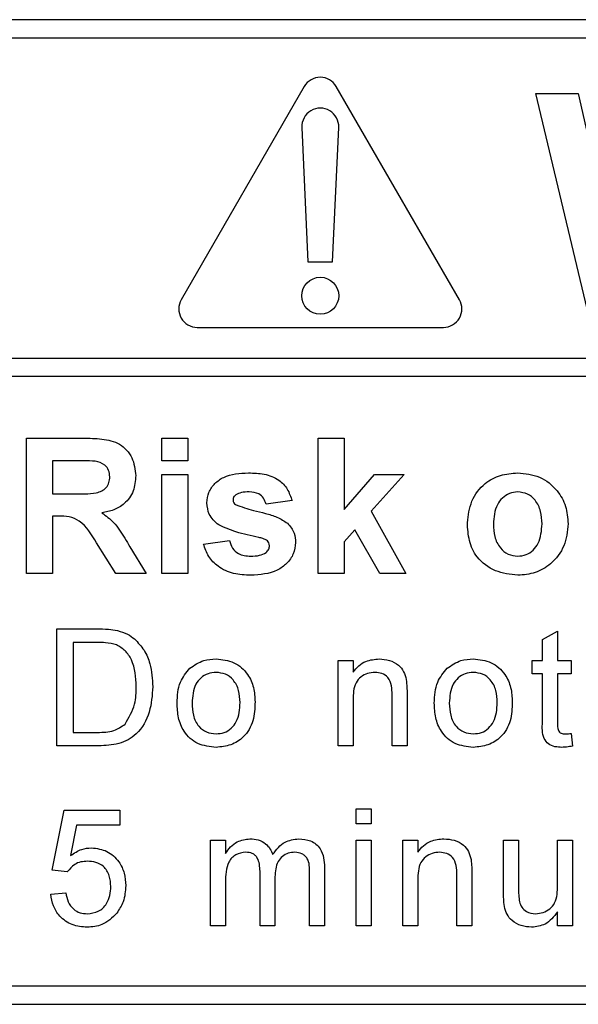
# Paper-space layout 'Blatt3' of a CAD drawing. Header units: millimetres. Extents: x 5 to 418, y 2 to 292.
# Tile 17 of 50: x 70.17 to 73.2, y 200.78 to 206.11. Entities that reach past the tile are written whole.
import ezdxf

# ---------------------------------------------------------------- set-up
doc = ezdxf.new("R2010")
doc.units = ezdxf.units.MM

psp = doc.layouts.new('Blatt3')

# ---------------------------------------------------------------- linework, layer by layer
at = {"color": 7, "linetype": 'Continuous', "lineweight": 25}
for p, q in [((82.1337, 206.1149), (65.467, 206.1149)), ((82.1337, 206.0149), (69.7337, 206.0149)), ((71.7137, 205.753), (71.0471, 204.5983)), ((72.5536, 204.5983), (71.8869, 205.753)), ((72.967, 205.7149), (73.197, 205.7149)), ((73.2463, 204.5483), (72.967, 205.7149)), ((73.197, 205.7149), (73.3783, 204.9135)), ((71.7004, 205.5317), (71.7337, 204.803)), ((71.867, 204.803), (71.9002, 205.5317)), ((71.7337, 204.803), (71.867, 204.803)), ((71.1337, 204.4483), (72.467, 204.4483)), ((69.7337, 204.2818), (82.367, 204.2818)), ((82.367, 204.1818), (69.7337, 204.1818)), ((70.2089, 203.8483), (70.5166, 203.8483)), ((70.2089, 203.1149), (70.2089, 203.8483)), ((70.9422, 203.726), (70.9422, 203.8483)), ((70.9422, 203.8483), (71.0832, 203.8483)), ((71.0832, 203.8483), (71.0832, 203.726)), ((71.7884, 203.8483), (71.9294, 203.8483)), ((71.7884, 203.1149), (71.7884, 203.8483)), ((71.9294, 203.8483), (71.9294, 203.4621)), ((70.3499, 203.726), (70.3499, 203.5474)), ((70.4698, 203.726), (70.3499, 203.726)), ((71.0832, 203.726), (70.9422, 203.726)), ((70.9422, 203.6508), (71.0832, 203.6508)), ((70.9422, 203.1149), (70.9422, 203.6508)), ((71.0832, 203.6508), (71.0832, 203.1149)), ((71.9294, 203.4621), (72.0939, 203.6508)), ((72.2538, 203.6508), (72.0767, 203.4521)), ((72.0939, 203.6508), (72.2538, 203.6508)), ((70.3499, 203.5474), (70.4635, 203.5474)), ((71.6473, 203.5098), (71.5063, 203.491)), ((70.3499, 203.4252), (70.3499, 203.1149)), ((70.3815, 203.4252), (70.3499, 203.4252)), ((72.0767, 203.4521), (72.2632, 203.1149)), ((71.9876, 203.3519), (71.9294, 203.2865)), ((72.1221, 203.1149), (71.9876, 203.3519)), ((70.6928, 203.1149), (70.5885, 203.2814)), ((70.7687, 203.2601), (70.8576, 203.1149)), ((71.1679, 203.2748), (71.3089, 203.2936)), ((71.9294, 203.2865), (71.9294, 203.1149)), ((70.3499, 203.1149), (70.2089, 203.1149)), ((70.8576, 203.1149), (70.6928, 203.1149)), ((71.0832, 203.1149), (70.9422, 203.1149)), ((71.9294, 203.1149), (71.7884, 203.1149)), ((72.2632, 203.1149), (72.1221, 203.1149)), ((70.3734, 202.1816), (70.3734, 202.8149)), ((70.3734, 202.8149), (70.59, 202.8149)), ((73.0042, 202.7571), (73.0854, 202.8033)), ((73.0854, 202.8033), (73.0854, 202.6444)), ((70.4627, 202.7418), (70.4627, 202.2547)), ((70.5911, 202.7418), (70.4627, 202.7418)), ((73.0042, 202.6444), (73.0042, 202.7571)), ((71.8967, 202.6444), (71.9779, 202.6444)), ((71.8967, 202.1816), (71.8967, 202.6444)), ((71.9779, 202.6444), (71.9779, 202.5798)), ((72.9473, 202.5713), (72.9473, 202.6444)), ((72.9473, 202.6444), (73.0042, 202.6444)), ((73.0854, 202.6444), (73.1585, 202.6444)), ((73.1585, 202.6444), (73.1585, 202.5713)), ((73.0042, 202.5713), (72.9473, 202.5713)), ((73.0042, 202.3116), (73.0042, 202.5713)), ((73.1585, 202.5713), (73.0854, 202.5713)), ((73.0854, 202.5713), (73.0854, 202.3087)), ((72.189, 202.1816), (72.189, 202.4579)), ((72.2702, 202.4648), (72.2702, 202.1816)), ((71.9779, 202.4297), (71.9779, 202.1816)), ((70.4627, 202.2547), (70.5933, 202.2547)), ((73.1585, 202.2486), (73.1666, 202.1804)), ((70.6003, 202.1816), (70.3734, 202.1816)), ((71.9779, 202.1816), (71.8967, 202.1816)), ((72.2702, 202.1816), (72.189, 202.1816)), ((70.349, 201.5077), (70.414, 201.8324)), ((70.414, 201.8324), (70.7144, 201.8324)), ((70.7144, 201.8324), (70.7144, 201.7512)), ((71.9941, 201.7594), (71.9941, 201.8406)), ((71.9941, 201.8406), (72.0753, 201.8406)), ((72.0753, 201.8406), (72.0753, 201.7594)), ((70.4804, 201.7512), (70.4481, 201.5872)), ((70.7144, 201.7512), (70.4804, 201.7512)), ((72.0753, 201.7594), (71.9941, 201.7594)), ((71.2059, 201.2072), (71.2059, 201.6701)), ((71.2059, 201.6701), (71.2871, 201.6701)), ((71.2871, 201.6701), (71.2871, 201.5979)), ((71.9941, 201.2072), (71.9941, 201.6701)), ((71.9941, 201.6701), (72.0753, 201.6701)), ((72.0753, 201.6701), (72.0753, 201.2072)), ((72.2474, 201.2072), (72.2474, 201.6701)), ((72.2474, 201.6701), (72.3286, 201.6701)), ((72.3286, 201.6701), (72.3286, 201.6055)), ((72.7931, 201.3847), (72.7931, 201.6701)), ((72.7931, 201.6701), (72.8743, 201.6701)), ((72.8743, 201.6701), (72.8743, 201.4183)), ((73.0854, 201.427), (73.0854, 201.6701)), ((73.0854, 201.6701), (73.1666, 201.6701)), ((73.1666, 201.6701), (73.1666, 201.2072)), ((70.4302, 201.4995), (70.349, 201.5077)), ((71.4738, 201.2072), (71.4738, 201.5025)), ((71.7418, 201.2072), (71.7418, 201.4934)), ((71.823, 201.5234), (71.823, 201.2072)), ((71.2871, 201.443), (71.2871, 201.2072)), ((71.555, 201.4712), (71.555, 201.2072)), ((72.3286, 201.4554), (72.3286, 201.2072)), ((72.5397, 201.2072), (72.5397, 201.4836)), ((72.6209, 201.4904), (72.6209, 201.2072)), ((70.3409, 201.3777), (70.4221, 201.3859)), ((73.0854, 201.2072), (73.0854, 201.2828)), ((71.2871, 201.2072), (71.2059, 201.2072)), ((71.555, 201.2072), (71.4738, 201.2072)), ((71.823, 201.2072), (71.7418, 201.2072)), ((72.0753, 201.2072), (71.9941, 201.2072)), ((72.3286, 201.2072), (72.2474, 201.2072)), ((72.6209, 201.2072), (72.5397, 201.2072)), ((73.1666, 201.2072), (73.0854, 201.2072)), ((69.7337, 200.8816), (82.1337, 200.8816)), ((65.467, 200.7816), (82.1337, 200.7816))]:
    psp.add_line(p, q, dxfattribs=at)
psp.add_circle((71.8003, 204.6196), 0.1, dxfattribs=at)
for centre, start, end in [((71.8003, 205.703), 30, 150), ((71.8003, 205.5363), 357.3893, 182.6107), ((71.1337, 204.5483), 150, 270), ((72.467, 204.5483), 270, 30)]:
    psp.add_arc(centre, 0.1, start, end, dxfattribs=at)
for points, knots in [([(70.5166, 203.8483), (70.5499, 203.8477), (70.6163, 203.8467), (70.7012, 203.8291), (70.753, 203.7853), (70.7912, 203.7292), (70.7972, 203.6787), (70.8012, 203.6451)], [0, 0, 0, 0, 0.251138, 0.500538, 0.625743, 0.751054, 1, 1, 1, 1]), ([(70.5819, 203.7237), (70.561, 203.7246), (70.5236, 203.7262), (70.4862, 203.7261), (70.4698, 203.726)], [0, 0, 0, 0, 0.559921, 1, 1, 1, 1]), ([(70.6602, 203.6386), (70.6592, 203.6506), (70.6572, 203.6745), (70.6304, 203.7107), (70.6003, 203.7188), (70.5819, 203.7237)], [0, 0, 0, 0, 0.281084, 0.561281, 1, 1, 1, 1]), ([(70.4635, 203.5474), (70.505, 203.546), (70.5569, 203.5442), (70.6174, 203.5603), (70.6424, 203.5797), (70.6582, 203.6075), (70.6595, 203.6282), (70.6602, 203.6386)], [0, 0, 0, 0, 0.5009076, 0.6257176, 0.7503646, 0.8750206, 1, 1, 1, 1]), ([(70.8012, 203.6451), (70.7988, 203.6168), (70.794, 203.5602), (70.7462, 203.4934), (70.6825, 203.4565), (70.639, 203.4478), (70.6173, 203.4434)], [0, 0, 0, 0, 0.279943, 0.558974, 0.779184, 1, 1, 1, 1]), ([(71.1867, 203.4973), (71.1886, 203.5168), (71.1926, 203.5559), (71.2276, 203.6048), (71.2977, 203.6545), (71.3644, 203.6579), (71.4113, 203.6602)], [0, 0, 0, 0, 0.186756, 0.373549, 0.56049, 1, 1, 1, 1]), ([(71.4113, 203.6602), (71.4399, 203.6593), (71.4969, 203.6574), (71.574, 203.6296), (71.6254, 203.5738), (71.64, 203.5311), (71.6473, 203.5098)], [0, 0, 0, 0, 0.280825, 0.559925, 0.77968, 1, 1, 1, 1]), ([(72.5969, 203.3904), (72.6019, 203.4303), (72.612, 203.5101), (72.6817, 203.6033), (72.7747, 203.6525), (72.8376, 203.6576), (72.8691, 203.6602)], [0, 0, 0, 0, 0.27995, 0.559147, 0.779424, 1, 1, 1, 1]), ([(72.8691, 203.6602), (72.91, 203.6562), (72.9917, 203.6481), (73.083, 203.5732), (73.1352, 203.4805), (73.1399, 203.4164), (73.1422, 203.3843)], [0, 0, 0, 0, 0.279785, 0.559124, 0.779388, 1, 1, 1, 1]), ([(71.3424, 203.5415), (71.3377, 203.5372), (71.3293, 203.5295), (71.3282, 203.5183), (71.3277, 203.5133)], [0, 0, 0, 0, 0.559411, 1, 1, 1, 1]), ([(71.4149, 203.5568), (71.4007, 203.5567), (71.3754, 203.5566), (71.3525, 203.5461), (71.3424, 203.5415)], [0, 0, 0, 0, 0.5610172, 1, 1, 1, 1]), ([(71.5063, 203.491), (71.5027, 203.502), (71.4955, 203.5239), (71.4636, 203.5535), (71.4334, 203.5555), (71.4149, 203.5568)], [0, 0, 0, 0, 0.28081, 0.560758, 1, 1, 1, 1]), ([(72.8699, 203.5568), (72.8545, 203.5553), (72.8239, 203.5523), (72.7854, 203.5253), (72.7443, 203.4719), (72.7406, 203.4196), (72.7379, 203.3829)], [0, 0, 0, 0, 0.186985, 0.373878, 0.561022, 1, 1, 1, 1]), ([(73.0012, 203.3839), (73.0001, 203.4067), (72.998, 203.4523), (72.9699, 203.5108), (72.9237, 203.5503), (72.8878, 203.5546), (72.8699, 203.5568)], [0, 0, 0, 0, 0.281043, 0.560553, 0.78042, 1, 1, 1, 1]), ([(71.2503, 203.378), (71.2298, 203.396), (71.1931, 203.4281), (71.1886, 203.4761), (71.1867, 203.4973)], [0, 0, 0, 0, 0.5586451, 1, 1, 1, 1]), ([(71.3277, 203.5133), (71.3286, 203.5077), (71.3302, 203.4976), (71.3379, 203.4911), (71.3413, 203.4882)], [0, 0, 0, 0, 0.5582742, 1, 1, 1, 1]), ([(71.3413, 203.4882), (71.3735, 203.4768), (71.4265, 203.4579), (71.503, 203.4418), (71.567, 203.4227), (71.6044, 203.399), (71.6231, 203.3871)], [0, 0, 0, 0, 0.339607, 0.560063, 0.78038, 1, 1, 1, 1]), ([(70.5885, 203.2814), (70.562, 203.3259), (70.5253, 203.3877), (70.4409, 203.4258), (70.4014, 203.4254), (70.3815, 203.4252)], [0, 0, 0, 0, 0.5609861, 0.7793046, 1, 1, 1, 1]), ([(70.6173, 203.4434), (70.6396, 203.4275), (70.6765, 203.4013), (70.7141, 203.3507), (70.7424, 203.3061), (70.76, 203.2754), (70.7687, 203.2601)], [0, 0, 0, 0, 0.339561, 0.559573, 0.779778, 1, 1, 1, 1]), ([(71.4677, 203.3102), (71.4257, 203.3188), (71.351, 203.3342), (71.281, 203.3646), (71.2503, 203.378)], [0, 0, 0, 0, 0.560705, 1, 1, 1, 1]), ([(71.6231, 203.3871), (71.6374, 203.3702), (71.6631, 203.3398), (71.6652, 203.3004), (71.6661, 203.283)], [0, 0, 0, 0, 0.558015, 1, 1, 1, 1]), ([(72.87, 203.1055), (72.8284, 203.1102), (72.7454, 203.1196), (72.648, 203.1928), (72.6024, 203.2922), (72.5987, 203.3576), (72.5969, 203.3904)], [0, 0, 0, 0, 0.280145, 0.558899, 0.779053, 1, 1, 1, 1]), ([(72.7379, 203.3829), (72.739, 203.3599), (72.7411, 203.3141), (72.7692, 203.2553), (72.8157, 203.2155), (72.8518, 203.2111), (72.8699, 203.2089)], [0, 0, 0, 0, 0.2810154, 0.5604643, 0.7803935, 1, 1, 1, 1]), ([(72.8699, 203.2089), (72.8852, 203.2105), (72.9159, 203.2135), (72.9545, 203.2407), (72.995, 203.2947), (72.9986, 203.3471), (73.0012, 203.3839)], [0, 0, 0, 0, 0.18693, 0.373819, 0.560978, 1, 1, 1, 1]), ([(73.1422, 203.3843), (73.1382, 203.3434), (73.1301, 203.2616), (73.0579, 203.1684), (72.9664, 203.1133), (72.9021, 203.1081), (72.87, 203.1055)], [0, 0, 0, 0, 0.2799239, 0.5593671, 0.7795157, 1, 1, 1, 1]), ([(71.515, 203.2919), (71.5066, 203.2966), (71.4917, 203.3049), (71.475, 203.3085), (71.4677, 203.3102)], [0, 0, 0, 0, 0.558614, 1, 1, 1, 1]), ([(71.4235, 203.1055), (71.3923, 203.107), (71.33, 203.11), (71.2488, 203.1459), (71.1919, 203.205), (71.1759, 203.2515), (71.1679, 203.2748)], [0, 0, 0, 0, 0.280651, 0.560003, 0.779956, 1, 1, 1, 1]), ([(71.3089, 203.2936), (71.3131, 203.2795), (71.3216, 203.2513), (71.3618, 203.2134), (71.4002, 203.2106), (71.4236, 203.2089)], [0, 0, 0, 0, 0.2809925, 0.560665, 1, 1, 1, 1]), ([(71.6661, 203.283), (71.6638, 203.262), (71.659, 203.2199), (71.6205, 203.1678), (71.5458, 203.1132), (71.4739, 203.1087), (71.4235, 203.1055)], [0, 0, 0, 0, 0.186725, 0.373655, 0.5608, 1, 1, 1, 1]), ([(71.5065, 203.2286), (71.5124, 203.2344), (71.5231, 203.2447), (71.5245, 203.2593), (71.5251, 203.2658)], [0, 0, 0, 0, 0.558844, 1, 1, 1, 1]), ([(71.5251, 203.2658), (71.5247, 203.2713), (71.5238, 203.281), (71.5177, 203.2886), (71.515, 203.2919)], [0, 0, 0, 0, 0.559319, 1, 1, 1, 1]), ([(71.4236, 203.2089), (71.44, 203.2093), (71.4691, 203.2099), (71.4951, 203.2229), (71.5065, 203.2286)], [0, 0, 0, 0, 0.560783, 1, 1, 1, 1]), ([(70.59, 202.8149), (70.611, 202.8148), (70.6486, 202.8147), (70.6856, 202.8085), (70.7019, 202.8058)], [0, 0, 0, 0, 0.560174, 1, 1, 1, 1]), ([(70.7019, 202.8058), (70.7206, 202.8004), (70.7541, 202.7908), (70.7818, 202.7698), (70.794, 202.7605)], [0, 0, 0, 0, 0.559847, 1, 1, 1, 1]), ([(70.6958, 202.7288), (70.6765, 202.7335), (70.6421, 202.7419), (70.6067, 202.7419), (70.5911, 202.7418)], [0, 0, 0, 0, 0.559255, 1, 1, 1, 1]), ([(70.8038, 202.5031), (70.8009, 202.5533), (70.7969, 202.6234), (70.7463, 202.699), (70.7126, 202.7189), (70.6958, 202.7288)], [0, 0, 0, 0, 0.55915, 0.78004, 1, 1, 1, 1]), ([(70.794, 202.7605), (70.8126, 202.7412), (70.8499, 202.7026), (70.886, 202.6122), (70.8904, 202.5436), (70.8931, 202.5017)], [0, 0, 0, 0, 0.279769, 0.559929, 1, 1, 1, 1]), ([(71.0943, 202.6017), (71.1183, 202.6183), (71.1612, 202.6481), (71.2131, 202.6512), (71.236, 202.6525)], [0, 0, 0, 0, 0.559033, 1, 1, 1, 1]), ([(71.236, 202.6525), (71.2692, 202.6489), (71.3357, 202.6416), (71.4081, 202.5766), (71.4427, 202.4976), (71.4455, 202.4455), (71.4468, 202.4195)], [0, 0, 0, 0, 0.279556, 0.5586, 0.778991, 1, 1, 1, 1]), ([(71.9779, 202.5798), (71.9874, 202.5921), (72.0064, 202.6165), (72.0544, 202.6466), (72.0944, 202.6503), (72.1188, 202.6525)], [0, 0, 0, 0, 0.280554, 0.560815, 1, 1, 1, 1]), ([(72.1188, 202.6525), (72.1377, 202.651), (72.1754, 202.6479), (72.2241, 202.6235), (72.2546, 202.5839), (72.2622, 202.5551), (72.266, 202.5406)], [0, 0, 0, 0, 0.280216, 0.559971, 0.779636, 1, 1, 1, 1]), ([(72.4876, 202.6017), (72.5116, 202.6183), (72.5545, 202.6481), (72.6064, 202.6512), (72.6293, 202.6525)], [0, 0, 0, 0, 0.5590331, 1, 1, 1, 1]), ([(72.6293, 202.6525), (72.6626, 202.6489), (72.7291, 202.6416), (72.8014, 202.5766), (72.836, 202.4976), (72.8388, 202.4455), (72.8402, 202.4195)], [0, 0, 0, 0, 0.2795556, 0.5586004, 0.7789908, 1, 1, 1, 1]), ([(71.0246, 202.413), (71.0264, 202.4528), (71.0297, 202.5236), (71.0746, 202.5779), (71.0943, 202.6017)], [0, 0, 0, 0, 0.560963, 1, 1, 1, 1]), ([(71.236, 202.5795), (71.2211, 202.5782), (71.1913, 202.5756), (71.1525, 202.5515), (71.1115, 202.5001), (71.1081, 202.449), (71.1058, 202.4133)], [0, 0, 0, 0, 0.187137, 0.374025, 0.561097, 1, 1, 1, 1]), ([(71.3656, 202.4157), (71.3646, 202.4377), (71.3627, 202.4817), (71.3341, 202.5378), (71.2879, 202.5738), (71.2533, 202.5776), (71.236, 202.5795)], [0, 0, 0, 0, 0.281064, 0.560316, 0.780174, 1, 1, 1, 1]), ([(72.0962, 202.5795), (72.0826, 202.5783), (72.0555, 202.5761), (72.0187, 202.5566), (71.9799, 202.5099), (71.9787, 202.4628), (71.9779, 202.4297)], [0, 0, 0, 0, 0.187273, 0.374362, 0.56054, 1, 1, 1, 1]), ([(72.189, 202.4579), (72.1888, 202.4743), (72.1886, 202.5069), (72.172, 202.5518), (72.1349, 202.576), (72.1091, 202.5783), (72.0962, 202.5795)], [0, 0, 0, 0, 0.28168, 0.559785, 0.779587, 1, 1, 1, 1]), ([(72.4179, 202.413), (72.4198, 202.4528), (72.423, 202.5236), (72.4679, 202.5779), (72.4876, 202.6017)], [0, 0, 0, 0, 0.560963, 1, 1, 1, 1]), ([(72.6293, 202.5795), (72.6144, 202.5782), (72.5847, 202.5756), (72.5459, 202.5515), (72.5048, 202.5001), (72.5015, 202.449), (72.4991, 202.4133)], [0, 0, 0, 0, 0.187137, 0.374025, 0.561097, 1, 1, 1, 1]), ([(72.759, 202.4157), (72.758, 202.4377), (72.756, 202.4817), (72.7274, 202.5378), (72.6812, 202.5738), (72.6466, 202.5776), (72.6293, 202.5795)], [0, 0, 0, 0, 0.281064, 0.560316, 0.780174, 1, 1, 1, 1]), ([(72.266, 202.5406), (72.2675, 202.5265), (72.2701, 202.5013), (72.2702, 202.4759), (72.2702, 202.4648)], [0, 0, 0, 0, 0.559791, 1, 1, 1, 1]), ([(70.8931, 202.5017), (70.8899, 202.4554), (70.8835, 202.3632), (70.819, 202.2441), (70.7096, 202.1861), (70.6368, 202.1831), (70.6003, 202.1816)], [0, 0, 0, 0, 0.28084, 0.5599517, 0.7790685, 1, 1, 1, 1]), ([(70.7429, 202.2995), (70.764, 202.3346), (70.802, 202.3975), (70.8032, 202.4707), (70.8038, 202.5031)], [0, 0, 0, 0, 0.557452, 1, 1, 1, 1]), ([(71.236, 202.1735), (71.202, 202.1771), (71.1342, 202.1842), (71.0604, 202.2514), (71.0285, 202.3334), (71.0259, 202.3864), (71.0246, 202.413)], [0, 0, 0, 0, 0.279616, 0.558371, 0.778858, 1, 1, 1, 1]), ([(71.1058, 202.4133), (71.1068, 202.3909), (71.1087, 202.3464), (71.136, 202.2885), (71.1833, 202.2522), (71.2184, 202.2484), (71.236, 202.2465)], [0, 0, 0, 0, 0.281129, 0.560384, 0.780159, 1, 1, 1, 1]), ([(71.4468, 202.4195), (71.4457, 202.385), (71.4434, 202.3162), (71.3939, 202.2296), (71.3168, 202.1816), (71.2629, 202.1762), (71.236, 202.1735)], [0, 0, 0, 0, 0.281033, 0.559513, 0.779602, 1, 1, 1, 1]), ([(71.236, 202.2465), (71.251, 202.2479), (71.281, 202.2505), (71.3197, 202.2757), (71.3605, 202.3281), (71.3635, 202.3796), (71.3656, 202.4157)], [0, 0, 0, 0, 0.187044, 0.373945, 0.560983, 1, 1, 1, 1]), ([(72.6293, 202.1735), (72.5953, 202.1771), (72.5275, 202.1842), (72.4538, 202.2514), (72.4218, 202.3334), (72.4192, 202.3864), (72.4179, 202.413)], [0, 0, 0, 0, 0.279616, 0.558371, 0.778858, 1, 1, 1, 1]), ([(72.4991, 202.4133), (72.5001, 202.3909), (72.5021, 202.3464), (72.5294, 202.2885), (72.5766, 202.2522), (72.6117, 202.2484), (72.6293, 202.2465)], [0, 0, 0, 0, 0.281129, 0.560384, 0.780159, 1, 1, 1, 1]), ([(72.8402, 202.4195), (72.839, 202.385), (72.8368, 202.3162), (72.7873, 202.2296), (72.7101, 202.1816), (72.6563, 202.1762), (72.6293, 202.1735)], [0, 0, 0, 0, 0.281033, 0.559513, 0.779602, 1, 1, 1, 1]), ([(72.6293, 202.2465), (72.6443, 202.2479), (72.6744, 202.2505), (72.7131, 202.2757), (72.7538, 202.3281), (72.7568, 202.3796), (72.759, 202.4157)], [0, 0, 0, 0, 0.187044, 0.373945, 0.560983, 1, 1, 1, 1]), ([(70.5933, 202.2547), (70.624, 202.2547), (70.6788, 202.2548), (70.7233, 202.2858), (70.7429, 202.2995)], [0, 0, 0, 0, 0.561861, 1, 1, 1, 1]), ([(73.1094, 202.1735), (73.0966, 202.1739), (73.0711, 202.1748), (73.0345, 202.1896), (72.9995, 202.236), (73.0022, 202.2804), (73.0042, 202.3116)], [0, 0, 0, 0, 0.187433, 0.373821, 0.559462, 1, 1, 1, 1]), ([(73.0854, 202.3087), (73.0843, 202.2935), (73.0831, 202.2744), (73.0957, 202.2559), (73.108, 202.2473), (73.1191, 202.2469), (73.1266, 202.2465)], [0, 0, 0, 0, 0.499596, 0.625239, 0.750354, 1, 1, 1, 1]), ([(73.1266, 202.2465), (73.1326, 202.2467), (73.1432, 202.2471), (73.1538, 202.2481), (73.1585, 202.2486)], [0, 0, 0, 0, 0.559965, 1, 1, 1, 1]), ([(73.1666, 202.1804), (73.156, 202.1783), (73.1371, 202.1746), (73.1178, 202.1738), (73.1094, 202.1735)], [0, 0, 0, 0, 0.560078, 1, 1, 1, 1]), ([(71.2871, 201.5979), (71.2956, 201.6104), (71.3126, 201.6354), (71.3563, 201.6698), (71.3954, 201.675), (71.4193, 201.6782)], [0, 0, 0, 0, 0.28095, 0.561784, 1, 1, 1, 1]), ([(71.4193, 201.6782), (71.4345, 201.6773), (71.4648, 201.6754), (71.503, 201.6551), (71.5295, 201.6257), (71.5381, 201.6034), (71.5423, 201.5923)], [0, 0, 0, 0, 0.2801764, 0.559511, 0.7796627, 1, 1, 1, 1]), ([(71.5423, 201.5923), (71.5625, 201.619), (71.5985, 201.6666), (71.6569, 201.6746), (71.6827, 201.6782)], [0, 0, 0, 0, 0.560019, 1, 1, 1, 1]), ([(71.6827, 201.6782), (71.7052, 201.6765), (71.75, 201.6732), (71.8012, 201.631), (71.8208, 201.5759), (71.8222, 201.5409), (71.823, 201.5234)], [0, 0, 0, 0, 0.280317, 0.558226, 0.778715, 1, 1, 1, 1]), ([(72.3286, 201.6055), (72.3381, 201.6177), (72.3571, 201.6422), (72.4052, 201.6723), (72.4452, 201.6759), (72.4696, 201.6782)], [0, 0, 0, 0, 0.280554, 0.560815, 1, 1, 1, 1]), ([(72.4696, 201.6782), (72.4885, 201.6766), (72.5262, 201.6735), (72.5749, 201.6492), (72.6053, 201.6095), (72.6129, 201.5807), (72.6167, 201.5663)], [0, 0, 0, 0, 0.280216, 0.559971, 0.779636, 1, 1, 1, 1]), ([(70.4481, 201.5872), (70.4674, 201.6004), (70.5017, 201.6239), (70.5429, 201.6278), (70.561, 201.6295)], [0, 0, 0, 0, 0.559939, 1, 1, 1, 1]), ([(70.561, 201.6295), (70.59, 201.6257), (70.6481, 201.6181), (70.7094, 201.5602), (70.7425, 201.4927), (70.7454, 201.4472), (70.7469, 201.4244)], [0, 0, 0, 0, 0.27917, 0.558797, 0.779169, 1, 1, 1, 1]), ([(71.3959, 201.6051), (71.3774, 201.6024), (71.3495, 201.5983), (71.3198, 201.5752), (71.2883, 201.5288), (71.2876, 201.4811), (71.2871, 201.443)], [0, 0, 0, 0, 0.249225, 0.374862, 0.500555, 1, 1, 1, 1]), ([(71.4738, 201.5025), (71.4726, 201.5278), (71.471, 201.5595), (71.4483, 201.5893), (71.4271, 201.6028), (71.4084, 201.6042), (71.3959, 201.6051)], [0, 0, 0, 0, 0.4985157, 0.6241345, 0.7496359, 1, 1, 1, 1]), ([(71.6631, 201.6051), (71.6509, 201.6041), (71.6266, 201.6023), (71.5941, 201.5839), (71.5589, 201.5427), (71.5566, 201.5007), (71.555, 201.4712)], [0, 0, 0, 0, 0.187283, 0.374334, 0.56118, 1, 1, 1, 1]), ([(71.7418, 201.4934), (71.7423, 201.5209), (71.743, 201.5553), (71.718, 201.5863), (71.6961, 201.6014), (71.6763, 201.6036), (71.6631, 201.6051)], [0, 0, 0, 0, 0.4990428, 0.6245681, 0.7503081, 1, 1, 1, 1]), ([(72.447, 201.6051), (72.4334, 201.604), (72.4063, 201.6017), (72.3695, 201.5822), (72.3307, 201.5355), (72.3295, 201.4884), (72.3286, 201.4554)], [0, 0, 0, 0, 0.187273, 0.374362, 0.56054, 1, 1, 1, 1]), ([(72.5397, 201.4836), (72.5396, 201.4999), (72.5394, 201.5325), (72.5227, 201.5774), (72.4856, 201.6016), (72.4599, 201.6039), (72.447, 201.6051)], [0, 0, 0, 0, 0.28168, 0.559785, 0.779587, 1, 1, 1, 1]), ([(70.5386, 201.5564), (70.5266, 201.5558), (70.5027, 201.5546), (70.4622, 201.538), (70.4424, 201.5141), (70.4302, 201.4995)], [0, 0, 0, 0, 0.280925, 0.561161, 1, 1, 1, 1]), ([(70.6657, 201.4196), (70.6644, 201.4395), (70.6619, 201.4791), (70.6319, 201.5288), (70.5854, 201.5536), (70.5542, 201.5555), (70.5386, 201.5564)], [0, 0, 0, 0, 0.2806528, 0.559595, 0.7792903, 1, 1, 1, 1]), ([(72.6167, 201.5663), (72.6182, 201.5522), (72.6209, 201.5269), (72.6209, 201.5016), (72.6209, 201.4904)], [0, 0, 0, 0, 0.5597912, 1, 1, 1, 1]), ([(70.5382, 201.2722), (70.559, 201.2744), (70.6005, 201.2787), (70.6434, 201.3217), (70.6631, 201.3711), (70.6648, 201.4034), (70.6657, 201.4196)], [0, 0, 0, 0, 0.279539, 0.558252, 0.778884, 1, 1, 1, 1]), ([(70.7469, 201.4244), (70.7447, 201.3944), (70.7407, 201.3406), (70.7114, 201.2957), (70.6984, 201.276)], [0, 0, 0, 0, 0.559726, 1, 1, 1, 1]), ([(72.8743, 201.4183), (72.8742, 201.4031), (72.8741, 201.3759), (72.8775, 201.349), (72.879, 201.3371)], [0, 0, 0, 0, 0.560241, 1, 1, 1, 1]), ([(72.9665, 201.2722), (72.9803, 201.2736), (73.008, 201.2764), (73.0453, 201.2968), (73.0844, 201.3451), (73.085, 201.3932), (73.0854, 201.427)], [0, 0, 0, 0, 0.187111, 0.374253, 0.560834, 1, 1, 1, 1]), ([(70.5377, 201.1991), (70.51, 201.2014), (70.4547, 201.2059), (70.3897, 201.2524), (70.3513, 201.3133), (70.3444, 201.3563), (70.3409, 201.3777)], [0, 0, 0, 0, 0.2800699, 0.5592489, 0.7794323, 1, 1, 1, 1]), ([(70.4221, 201.3859), (70.4255, 201.3693), (70.4322, 201.3364), (70.4595, 201.2963), (70.4985, 201.2749), (70.525, 201.2731), (70.5382, 201.2722)], [0, 0, 0, 0, 0.280714, 0.559926, 0.779622, 1, 1, 1, 1]), ([(72.7976, 201.3119), (72.796, 201.3254), (72.7931, 201.3496), (72.7931, 201.374), (72.7931, 201.3847)], [0, 0, 0, 0, 0.559839, 1, 1, 1, 1]), ([(72.879, 201.3371), (72.8826, 201.3266), (72.8897, 201.3056), (72.9203, 201.2777), (72.949, 201.2743), (72.9665, 201.2722)], [0, 0, 0, 0, 0.280864, 0.561194, 1, 1, 1, 1]), ([(72.9447, 201.1991), (72.9258, 201.2008), (72.888, 201.2042), (72.8397, 201.2292), (72.8087, 201.2684), (72.8013, 201.2974), (72.7976, 201.3119)], [0, 0, 0, 0, 0.280286, 0.560186, 0.779607, 1, 1, 1, 1]), ([(73.0854, 201.2828), (73.0651, 201.2565), (73.0288, 201.2093), (72.9704, 201.2022), (72.9447, 201.1991)], [0, 0, 0, 0, 0.559466, 1, 1, 1, 1]), ([(70.6984, 201.276), (70.6733, 201.251), (70.6282, 201.2061), (70.5654, 201.2013), (70.5377, 201.1991)], [0, 0, 0, 0, 0.558485, 1, 1, 1, 1])]:
    psp.add_open_spline(points, degree=3, knots=knots, dxfattribs=at)

doc.saveas('drawing.dxf')
